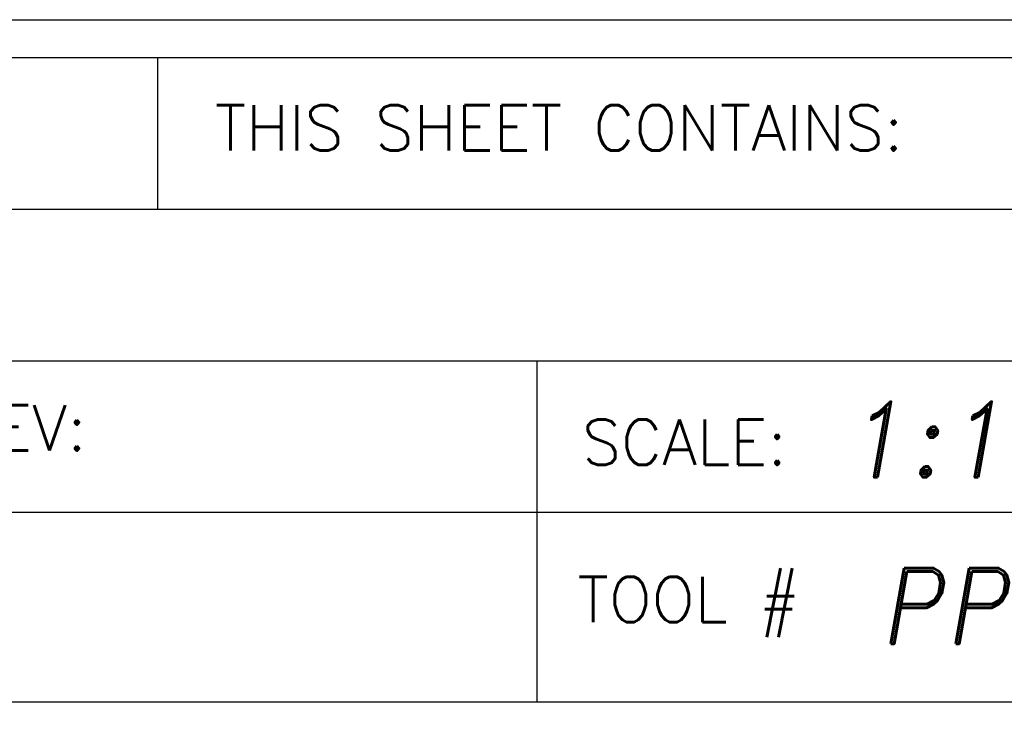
# Model space of a CAD drawing. Header units: inches. Extents: x 1802 to 2468, y -208 to -72.
# Tile 253 of 256: x 2062.343 to 2063.641, y -181.464 to -180.525. Entities that reach past the tile are written whole.
import ezdxf
from ezdxf.enums import TextEntityAlignment as Align

# ---------------------------------------------------------------- set-up
doc = ezdxf.new("R2010")
doc.units = ezdxf.units.IN
doc.header["$LTSCALE"] = 0.5
doc.header["$MEASUREMENT"] = 0
doc.layers.add('SID-M-D', color=42, linetype='Continuous')
doc.layers.add('SID-M-S', color=105, linetype='Continuous')
doc.styles.add('PTI', font='romand.shx', dxfattribs={"oblique": 10})
doc.styles.add('ROMANS', font='ROMANS.shx', dxfattribs={"height": 0.125})

# ---------------------------------------------------------------- blocks, each defined once
blk = doc.blocks.new('JM_TITTLE_BOX_SID')
at = {"layer": 'SID-M-S'}
for p, q in [((-3.421997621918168, 1.32165344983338), (-3.421997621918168, 1.52165144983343)), ((-6.604933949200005, 1.32165344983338), (0.1049989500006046, 1.32165344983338)), ((-6.604933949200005, 1.121655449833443), (0.1049989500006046, 1.121655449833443)), ((-2.922002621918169, 0.6716599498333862), (-2.922002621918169, 1.121655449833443)), ((-6.604933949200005, 0.9216574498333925), (0.1049989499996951, 0.9216574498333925)), ((-2.922002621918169, 0.6716599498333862), (-2.922002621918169, 0.9216574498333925)), ((-4.43498749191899, 0.6716599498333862), (0.1049989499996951, 0.6716599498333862))]:
    blk.add_line(p, q, dxfattribs=at)
for points in [[(1.261213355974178e-13, -0.1549984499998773), (-6.499934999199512, -0.1549984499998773, -0.414213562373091), (-6.654933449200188, 1.163513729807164e-13), (-6.654933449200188, 1.416652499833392, -0.4142135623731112), (-6.499934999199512, 1.571650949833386), (1.261213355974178e-13, 1.571650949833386, -0.4142135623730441), (0.1549984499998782, 1.416652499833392), (0.1549984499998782, 1.163513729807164e-13, -0.4142135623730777)], [(1.261213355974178e-13, -0.1049989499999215), (-6.499934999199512, -0.1049989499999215, -0.4142135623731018), (-6.604933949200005, 1.163513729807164e-13), (-6.604933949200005, 1.416652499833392, -0.4142135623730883), (-6.499934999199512, 1.52165144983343), (1.261213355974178e-13, 1.52165144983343, -0.414213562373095), (0.1049989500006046, 1.416652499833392), (0.1049989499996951, 1.163513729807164e-13, -0.414213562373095)]]:
    blk.add_lwpolyline(points, format="xyb", close=True, dxfattribs=at)
at = {"layer": 'SID-M-D', "style": 'ROMANS'}
for s, p in [('THIS SHEET CONTAINS:', (-3.346844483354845, 1.398983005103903)), ('REV:', (-3.690767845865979, 1.003030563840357)), ('SCALE:', (-2.862737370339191, 0.9841196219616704)), ('TOOL #', (-2.868550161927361, 0.7766631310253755))]:
    blk.add_text(s, height=0.0599994, dxfattribs=at).set_placement(p)
at = {"layer": 'SID-M-D', "style": 'PTI', "oblique": 10}
for tag, p in [('DIEDATAINFO', (-2.18746001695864, 1.371591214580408)), ('PARTDESCRIPTION', (-5.966376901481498, 1.169693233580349)), ('00-00-00', (-1.009105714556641, 1.167793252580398)), ('PARTNUMBER', (-5.81595049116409, 0.9696952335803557)), ('REV', (-3.360356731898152, 0.9696952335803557)), ('SCALE', (-2.520436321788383, 0.9677952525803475)), ('SH', (-0.8571950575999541, 0.9677952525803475)), ('SHX', (-0.4057438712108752, 0.9677952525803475)), ('WTD', (-3.839149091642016, 0.7480887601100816)), ('TOOL', (-2.472915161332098, 0.7480887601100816)), ('JOB', (-0.9225366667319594, 0.7480887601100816))]:
    blk.add_attdef(tag, p, '', height=0.09999900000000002, dxfattribs=at)
blk.add_attdef('BUILT', text='', height=0.2499630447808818, dxfattribs=at).set_placement((-2.336101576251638, 0.2076912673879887), align=Align.CENTER)

msp = doc.modelspace()

# ---------------------------------------------------------------- block references
at = {"layer": 'SID-M-S'}
ref = msp.add_blockref('JM_TITTLE_BOX_SID', (2065.947557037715, -182.0968488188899), dxfattribs=at)
ref.add_attrib('SCALE', '1:1', (2063.427120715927, -181.1290535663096), dxfattribs={"layer": 'SID-M-D', "height": 0.09999900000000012, "style": 'PTI', "oblique": 9.999999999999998})
ref.add_attrib('TOOL', 'PP 098', (2063.474641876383, -181.3487600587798), dxfattribs={"layer": 'SID-M-D', "height": 0.09999900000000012, "style": 'PTI', "oblique": 9.999999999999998})

doc.saveas('drawing.dxf')
